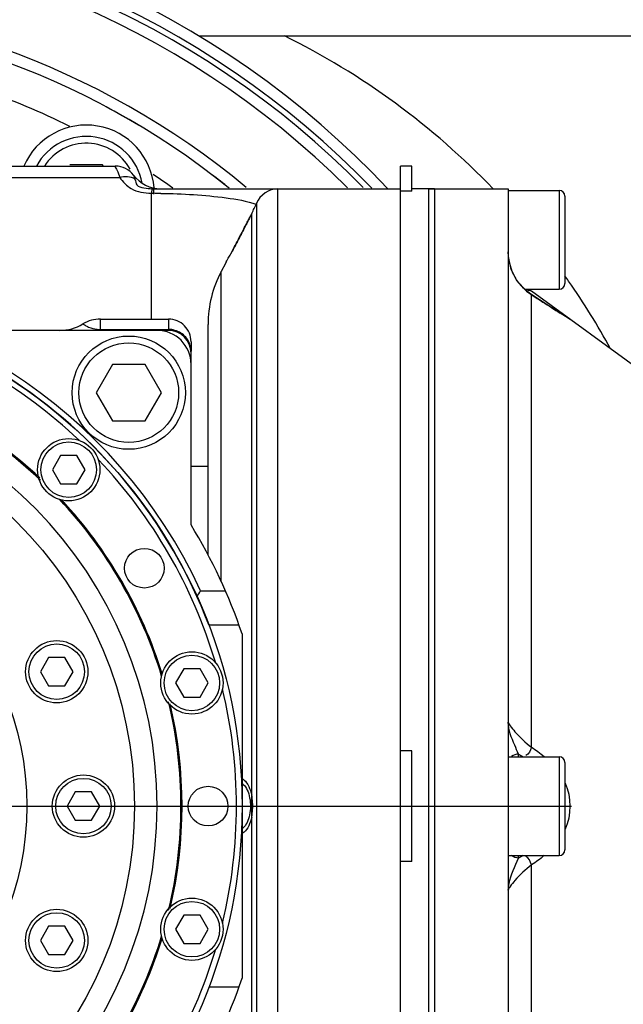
# Model space of a CAD drawing. Header units: millimetres. Extents: x 0 to 8410, y 0 to 5940.
# Tile 28 of 122: x 2096 to 2149, y 4488 to 4575. Entities that reach past the tile are written whole.
import ezdxf

# ---------------------------------------------------------------- set-up
doc = ezdxf.new("R2010")
doc.units = ezdxf.units.MM
doc.header["$LTSCALE"] = 462.55
doc.linetypes.add('CENTER', pattern=[0.6, 0.375, -0.075, 0.075, -0.075])
doc.layers.get('0').update_dxf_attribs({"linetype": 'CONTINUOUS'})
for name, color, linetype in [('204101000016_DXF_AXIS', 7, 'CONTINUOUS'), ('204101000016_DXF_DIMENSION', 7, 'CONTINUOUS'), ('304102000036DXF_CONTINUOUS_LINE', 7, 'CONTINUOUS'), ('304102000037DXF_CONTINUOUS_LINE', 7, 'CONTINUOUS'), ('304102000039DXF_CONTINUOUS_LINE', 7, 'CONTINUOUS'), ('304102000040DXF_CONTINUOUS_LINE', 7, 'CONTINUOUS'), ('304102000041DXF_CONTINUOUS_LINE', 7, 'CONTINUOUS'), ('304102000044DXF_CONTINUOUS_LINE', 7, 'CONTINUOUS'), ('304104000164DXF_CONTINUOUS_LINE', 7, 'CONTINUOUS'), ('304104000170DXF_CONTINUOUS_LINE', 7, 'CONTINUOUS'), ('304104000181DXF_CONTINUOUS_LINE', 7, 'CONTINUOUS'), ('304104000184DXF_CONTINUOUS_LINE', 7, 'CONTINUOUS'), ('304106000033DXF_CONTINUOUS_LINE', 7, 'CONTINUOUS'), ('304302000002DXF_CONTINUOUS_LINE', 7, 'CONTINUOUS'), ('501023000046DXF_CONTINUOUS_LINE', 7, 'CONTINUOUS'), ('501023000061DXF_CONTINUOUS_LINE', 7, 'CONTINUOUS'), ('501023000065DXF_CONTINUOUS_LINE', 7, 'CONTINUOUS'), ('501023000125DXF_CONTINUOUS_LINE', 7, 'CONTINUOUS'), ('501023000127DXF_CONTINUOUS_LINE', 7, 'CONTINUOUS'), ('504021000002DXF_CONTINUOUS_LINE', 7, 'CONTINUOUS')]:
    doc.layers.add(name, color=color, linetype=linetype)
doc.styles.get("Standard").update_dxf_attribs({"font": 'txt', "width": 0.7})
doc.dimstyles.new('DIMSTYLE_4', dxfattribs={"dimtxt": 90, "dimasz": 50, "dimexe": 1.5, "dimexo": 0, "dimgap": 2.25, "dimtad": 1, "dimdsep": 46, "dimtxsty": 'Standard', "dimblk": '_FILLED', "dimblk1": '_FILLED', "dimblk2": '_FILLED', "dimcen": 0.09, "dimclrt": 5, "dimazin": 2, "dimtp": 0.01, "dimtm": 0.01, "dimtfac": 1, "dimtofl": 0, "dimtmove": 0, "dimatfit": 3, "dimldrblk": '_FILLED', "dimfxl": 1, "dimtolj": 1, "dimarcsym": 0})

# ---------------------------------------------------------------- blocks, each defined once
blk = doc.blocks.new('_FILLED')
at = {"color": 0, "linetype": 'ByBlock'}
blk.add_solid([(0, 0), (-1, 0.17), (-1, -0.17)], dxfattribs=at)
blk = doc.blocks.new('*D9')
at = {"layer": '204101000016_DXF_DIMENSION', "color": 2, "linetype": 'Continuous'}
for p, q in [((1813.231, 4163.237), (1813.231, 4734.179)), ((2265.731, 3121.359), (2265.731, 4734.179)), ((1813.231, 4719.179), (2039.481, 4719.179)), ((2265.731, 4719.179), (2039.481, 4719.179))]:
    blk.add_line(p, q, dxfattribs=at)
at = {"layer": '204101000016_DXF_DIMENSION', "color": 2, "linetype": 'Continuous', "xscale": 50, "yscale": 50, "zscale": 50, "rotation": 180}
blk.add_blockref('_FILLED', (1813.231, 4719.179), dxfattribs=at)
at = {"layer": '204101000016_DXF_DIMENSION', "color": 2, "linetype": 'Continuous', "xscale": 50, "yscale": 50, "zscale": 50}
blk.add_blockref('_FILLED', (2265.731, 4719.179), dxfattribs=at)

msp = doc.modelspace()

# ---------------------------------------------------------------- linework, layer by layer
at = {"layer": '204101000016_DXF_AXIS', "color": 7, "linetype": 'CENTER'}
for p, q in [((2041.73067, 4505.35928), (2119.62512, 4505.35928)), ((2119.62512, 4505.35928), (2144.81277, 4505.35928))]:
    msp.add_line(p, q, dxfattribs=at)
at = {"layer": '304102000036DXF_CONTINUOUS_LINE', "color": 7, "linetype": 'Continuous'}
msp.add_line((2111.91623, 4573.35928), (2226.92306, 4573.35928), dxfattribs=at)
msp.add_arc((2070.73067, 4505.35928), 79.5, 43.2835589, 136.7064108, dxfattribs=at)
at = {"layer": '304102000036DXF_CONTINUOUS_LINE', "color": 9, "linetype": 'Continuous'}
for centre, radius, start, end in [((2070.73067, 4505.35928), 78.5, 44.0127774, 136.0140228), ((2089.28054, 4513.28481), 67.32292, 34.8117804, 35.2876977), ((2089.07744, 4513.14647), 67.56864, 28.8351228, 34.8097725)]:
    msp.add_arc(centre, radius, start, end, dxfattribs=at)
msp.add_open_spline([(2137.88891, 4559.86152), (2132.61844, 4565.35597), (2126.29914, 4570.00745), (2119.46305, 4573.35928)], degree=3, dxfattribs=at)
at = {"layer": '304102000037DXF_CONTINUOUS_LINE', "color": 7, "linetype": 'Continuous'}
msp.add_line((2119.46305, 4573.35928), (2223.66477, 4573.35928), dxfattribs=at)
at = {"layer": '304102000039DXF_CONTINUOUS_LINE', "color": 7, "linetype": 'Continuous'}
for start, end in [(59.1968658, 61.8810108), (51.2131301, 52.8091574)]:
    msp.add_arc((2070.73067, 4505.35928), 70, start, end, dxfattribs=at)
at = {"layer": '304102000040DXF_CONTINUOUS_LINE', "color": 9, "linetype": 'Continuous'}
for p, q in [((2103.23067, 4547.35928), (2103.23066, 4548.35928)), ((2109.23067, 4548.35928), (2109.23067, 4547.35928)), ((2103.2309, 4547.44439), (2109.23067, 4547.44439))]:
    msp.add_line(p, q, dxfattribs=at)
at = {"layer": '304102000040DXF_CONTINUOUS_LINE', "color": 7, "linetype": 'Continuous'}
for p, q in [((2103.23067, 4548.35928), (2109.23067, 4548.35928)), ((2109.23067, 4547.35928), (2108.23067, 4547.35928)), ((2111.23067, 4546.35967), (2111.23067, 4545.48694)), ((2111.23067, 4544.35928), (2111.23067, 4545.35928))]:
    msp.add_line(p, q, dxfattribs=at)
for centre, radius, start, end in [((2103.23067, 4545.35928), 3, 90, 121.0027191), ((2109.23067, 4546.35928), 2, 359.9999777, 90), ((2099.62512, 4551.35928), 4, 270, 301.0027191), ((2109.23067, 4545.35928), 2, 0, 90)]:
    msp.add_arc(centre, radius, start, end, dxfattribs=at)
at = {"layer": '304102000040DXF_CONTINUOUS_LINE', "color": 9, "linetype": 'Continuous'}
for centre, radius, start, end in [((2103.23067, 4550.143), 2.69863, 263.6293827, 270.0047986), ((2109.30201, 4545.4841), 1.92902, 20.7841487, 24.0666291), ((2109.31444, 4545.48885), 1.91571, 18.3460416, 20.7834433), ((2109.29646, 4545.4843), 1.93422, 0.0784004, 18.3062928)]:
    msp.add_arc(centre, radius, start, end, dxfattribs=at)
for points, knots in [([(2101.68544, 4547.93071), (2101.66815, 4547.92471), (2101.81276, 4547.87036), (2101.8876, 4547.78201), (2102.34109, 4547.58058), (2102.675, 4547.48979), (2102.93123, 4547.46104)], [0, 0, 0, 0, 0.04090266, 0.1709579, 0.42373771, 1, 1, 1, 1]), ([(2111.06334, 4546.27076), (2110.90996, 4546.61422), (2110.38412, 4547.22495), (2109.61093, 4547.44439), (2109.23067, 4547.44439)], [0, 0, 0, 0, 0.49728995, 1, 1, 1, 1])]:
    msp.add_open_spline(points, degree=3, knots=knots, dxfattribs=at)
at = {"layer": '304102000041DXF_CONTINUOUS_LINE', "color": 7, "linetype": 'Continuous'}
for p, q in [((2036.90224, 4561.85928), (2104.5591, 4561.85928)), ((2107.93723, 4559.85928), (2129.73067, 4559.85928)), ((2129.73067, 4510.25128), (2129.73067, 4559.05485)), ((2116.46751, 4557.45928), (2116.39606, 4557.31801)), ((2116.57985, 4557.67273), (2116.46751, 4557.45928)), ((2114.73067, 4554.11118), (2114.73067, 4554.12958)), ((2114.25699, 4553.25928), (2113.88149, 4552.54584)), ((2114.33529, 4553.40203), (2114.25699, 4553.25928)), ((2112.73067, 4527.52918), (2112.73067, 4547.88837)), ((2129.73067, 4451.07928), (2129.73067, 4500.46729))]:
    msp.add_line(p, q, dxfattribs=at)
at = {"layer": '304102000041DXF_CONTINUOUS_LINE', "color": 9, "linetype": 'Continuous'}
for p, q in [((2093.98103, 4560.85894), (2104.92941, 4560.85917)), ((2107.7988, 4559.86128), (2107.93743, 4559.85907)), ((2118.86669, 4559.85928), (2118.86669, 4450.85928)), ((2107.73067, 4548.35928), (2107.73067, 4559.4627)), ((2117.01069, 4558.60443), (2117.0107, 4557.68427)), ((2116.57987, 4556.78519), (2116.57985, 4557.67273)), ((2117.0107, 4557.45928), (2117.01069, 4453.25929)), ((2117.0107, 4557.68427), (2117.0107, 4557.45928)), ((2116.57987, 4453.93306), (2116.57987, 4556.78519)), ((2113.88149, 4525.16164), (2113.88149, 4552.54584))]:
    msp.add_line(p, q, dxfattribs=at)
msp.add_lwpolyline([(2107.73067, 4559.4627), (2107.81572, 4559.45998), (2107.90247, 4559.45895)], dxfattribs=at)
at = {"layer": '304102000041DXF_CONTINUOUS_LINE', "color": 7, "linetype": 'Continuous'}
for centre, radius, start, end in [((2070.73067, 4505.35928), 70, 51.2846468, 128.7153458), ((2104.5591, 4559.85928), 2, 36.8707406, 90), ((2108.5591, 4562.85928), 3, 216.8698976, 270), ((2107.73067, 4562.33019), 10, 332.2414595, 338.1295133), ((1983.62004, 4624.55782), 148.83099, 332.9626476, 333.1416476), ((1991.10001, 4620.71018), 140.41941, 332.2837863, 332.6695525), ((1986.51025, 4623.08247), 145.586, 332.6694666, 332.962766), ((1995.9688, 4618.15228), 134.9196, 331.8695496, 332.2837741), ((2000.01162, 4615.99369), 130.33659, 331.5170925, 331.868453), ((2002.86556, 4614.45002), 127.09192, 331.2920545, 331.515192), ((2122.73067, 4547.88837), 10, 152.2414594, 180)]:
    msp.add_arc(centre, radius, start, end, dxfattribs=at)
at = {"layer": '304102000041DXF_CONTINUOUS_LINE', "color": 9, "linetype": 'Continuous'}
for centre, radius, start, end in [((2070.73067, 4505.35928), 66.99988, 63.6020604, 70.8313579), ((2070.73067, 4505.35928), 66.99988, 54.5196416, 56.3354469), ((2107.75347, 4499.54137), 59.91776, 89.2263501, 89.8575168)]:
    msp.add_arc(centre, radius, start, end, dxfattribs=at)
for points, knots in [([(2104.5591, 4561.85928), (2104.46964, 4561.87737), (2104.8641, 4561.28135), (2104.8209, 4561.10022), (2104.92936, 4560.85917)], [0, 0, 0, 0, 0.2566511, 1, 1, 1, 1]), ([(2104.92941, 4560.85917), (2105.21138, 4560.48248), (2105.96941, 4559.63901), (2107.11991, 4559.48393), (2107.73067, 4559.4627)], [0, 0, 0, 0, 0.43501049, 1, 1, 1, 1]), ([(2106.1591, 4561.05928), (2106.12788, 4561.06659), (2106.26685, 4560.85216), (2106.24494, 4560.78719), (2106.27948, 4560.69923)], [0, 0, 0, 0, 0.25333219, 1, 1, 1, 1]), ([(2106.27948, 4560.69923), (2106.34311, 4560.53642), (2106.34485, 4560.05987), (2107.12261, 4559.9421), (2107.55468, 4559.86887), (2107.7988, 4559.86128)], [0, 0, 0, 0, 0.27026216, 0.62238368, 1, 1, 1, 1]), ([(2107.75477, 4559.6768), (2107.75099, 4559.63779), (2107.74372, 4559.54572), (2107.73817, 4559.45354), (2107.73528, 4559.40047)], [0, 0, 0, 0, 0.42439442, 1, 1, 1, 1]), ([(2107.7988, 4559.86129), (2107.78677, 4559.85759), (2107.76206, 4559.7853), (2107.75974, 4559.72815), (2107.75477, 4559.6768)], [0, 0, 0, 0, 0.19616682, 1, 1, 1, 1]), ([(2107.9131, 4559.678), (2107.91157, 4559.63811), (2107.909, 4559.54384), (2107.90753, 4559.44955), (2107.90687, 4559.39517)], [0, 0, 0, 0, 0.4232443, 1, 1, 1, 1]), ([(2107.93713, 4559.85924), (2107.9273, 4559.85936), (2107.91805, 4559.77202), (2107.91509, 4559.72963), (2107.9131, 4559.678)], [0, 0, 0, 0, 0.15986439, 1, 1, 1, 1]), ([(2108.5625, 4559.45367), (2110.48769, 4559.42777), (2113.31275, 4559.25672), (2116.14686, 4558.79567), (2116.99583, 4558.46137)], [0, 0, 0, 0, 0.67847477, 1, 1, 1, 1])]:
    msp.add_open_spline(points, degree=3, knots=knots, dxfattribs=at)
msp.add_open_spline([(2106.27952, 4560.69928), (2105.90745, 4560.95807), (2105.36692, 4560.97726), (2104.92932, 4560.85931)], degree=3, dxfattribs=at)
at = {"layer": '304102000041DXF_CONTINUOUS_LINE', "color": 7, "linetype": 'Continuous'}
for points in [[(2118.86669, 4559.85928), (2118.11989, 4559.85928), (2117.28893, 4559.29747), (2117.01069, 4558.60443)], [(2115.83165, 4507.27704), (2115.98607, 4507.14391), (2116.10054, 4506.96381), (2116.1869, 4506.77912)], [(2116.1869, 4506.77912), (2116.28918, 4506.56037), (2116.35729, 4506.32461), (2116.40167, 4506.08724)], [(2116.40167, 4506.08724), (2116.44883, 4505.835), (2116.46973, 4505.57681), (2116.46733, 4505.3202)], [(2116.46733, 4505.3202), (2116.46282, 4504.83938), (2116.38266, 4504.34046), (2116.17197, 4503.90823)], [(2116.17197, 4503.90823), (2116.0864, 4503.73268), (2115.97422, 4503.5622), (2115.82517, 4503.436)]]:
    msp.add_open_spline(points, degree=3, dxfattribs=at)
at = {"layer": '304102000041DXF_CONTINUOUS_LINE', "color": 2, "linetype": 'Continuous'}
for points in [[(2116.57985, 4557.66375), (2116.61186, 4557.72738), (2116.65956, 4557.82546), (2116.67558, 4557.85928), (2116.67556, 4557.85928)], [(2116.57985, 4557.66375), (2116.51654, 4557.53788), (2116.32676, 4557.16133), (2115.86918, 4556.26573), (2115.28212, 4555.14047), (2114.90431, 4554.43318), (2114.73067, 4554.11118)], [(2116.57985, 4504.39004), (2116.624, 4504.59868), (2116.67969, 4505.03716), (2116.67868, 4505.6942), (2116.62295, 4506.12484), (2116.57985, 4506.32853)]]:
    msp.add_open_spline(points, degree=3, dxfattribs=at)
for points, knots in [([(2115.73069, 4507.77559), (2115.7925, 4507.74394), (2116.01611, 4507.59357), (2116.34797, 4507.13859), (2116.52069, 4506.60814), (2116.57985, 4506.32853)], [0, 0, 0, 0, 0.15474738, 0.57737369, 1, 1, 1, 1]), ([(2116.57985, 4504.39004), (2116.5207, 4504.11043), (2116.34779, 4503.58056), (2116.01791, 4503.12663), (2115.79334, 4502.97517), (2115.7307, 4502.94309)], [0, 0, 0, 0, 0.42198202, 0.84396405, 1, 1, 1, 1])]:
    msp.add_open_spline(points, degree=3, knots=knots, dxfattribs=at)
at = {"layer": '304102000041DXF_CONTINUOUS_LINE', "color": 7, "linetype": 'Continuous'}
for points, knots in [([(2115.73546, 4507.34942), (2115.75202, 4507.3387), (2115.78492, 4507.31563), (2115.81618, 4507.29037), (2115.83165, 4507.27704)], [0, 0, 0, 0, 0.49127982, 1, 1, 1, 1]), ([(2115.82517, 4503.436), (2115.81066, 4503.42371), (2115.78135, 4503.40036), (2115.7506, 4503.37894), (2115.73514, 4503.36894)], [0, 0, 0, 0, 0.50810233, 1, 1, 1, 1])]:
    msp.add_open_spline(points, degree=3, knots=knots, dxfattribs=at)
at = {"layer": '304102000044DXF_CONTINUOUS_LINE', "color": 7, "linetype": 'Continuous'}
for p, q in [((2132.23067, 4450.85928), (2132.23067, 4559.85928)), ((2132.23067, 4559.85928), (2139.23067, 4559.85928)), ((2139.23067, 4559.85928), (2139.23067, 4450.85928)), ((2140.81847, 4550.86556), (2140.02898, 4551.71743)), ((2141.23499, 4550.55548), (2140.81847, 4550.86556)), ((2141.99704, 4550.05332), (2141.2353, 4550.55547)), ((2161.50072, 4536.04314), (2141.28059, 4550.81939)), ((2143.0692, 4549.35732), (2141.99704, 4550.05332)), ((2143.91483, 4548.8173), (2143.0692, 4549.35732)), ((2144.45955, 4548.47363), (2143.91483, 4548.8173))]:
    msp.add_line(p, q, dxfattribs=at)
at = {"layer": '304102000044DXF_CONTINUOUS_LINE', "color": 9, "linetype": 'Continuous'}
for p, q in [((2141.28002, 4550.51758), (2141.23521, 4550.55533)), ((2141.27913, 4549.94649), (2141.28029, 4550.51764)), ((2141.28088, 4510.55455), (2141.27913, 4549.94649)), ((2140.14351, 4509.71928), (2140.14351, 4509.95098)), ((2140.14351, 4500.76759), (2140.14351, 4500.99928)), ((2141.27912, 4460.77307), (2141.28087, 4500.16401))]:
    msp.add_line(p, q, dxfattribs=at)
at = {"layer": '304102000044DXF_CONTINUOUS_LINE', "color": 7, "linetype": 'Continuous'}
msp.add_lwpolyline([(2140.02898, 4551.71743), (2139.4956, 4552.74197), (2139.24693, 4553.89615), (2139.23084, 4554.29142)], dxfattribs=at)
at = {"layer": '304102000044DXF_CONTINUOUS_LINE', "color": 9, "linetype": 'Continuous'}
for centre, radius, start, end in [((2143.77266, 4554.25991), 4.54019, 186.54171, 197.8151369), ((2143.62316, 4554.21715), 4.38477, 197.8809627, 200.2610361), ((2143.5795, 4554.20122), 4.3383, 200.263211, 201.3251089), ((2143.56092, 4554.19565), 4.31896, 201.3460161, 214.502695), ((2143.55194, 4554.19165), 4.3093, 214.5264508, 217.0006563), ((2143.62393, 4554.24935), 4.40152, 217.0365662, 225.2417232), ((2143.72056, 4554.34417), 4.53689, 225.2183444, 228.6416091), ((2143.83648, 4554.48189), 4.71685, 228.6900927, 236.4680168), ((2143.96162, 4554.66411), 4.93788, 236.425552, 237.1110676), ((2226.52036, 4679.28408), 154.42366, 236.4964647, 236.9409333), ((2223.88433, 4675.23196), 149.58958, 236.9404862, 237.6387808), ((2146.00985, 4519.90908), 11.55758, 239.4975616, 241.8481891), ((2146.00792, 4490.81292), 11.55365, 118.1514449, 120.5028463)]:
    msp.add_arc(centre, radius, start, end, dxfattribs=at)
at = {"layer": '304102000044DXF_CONTINUOUS_LINE', "color": 7, "linetype": 'Continuous'}
msp.add_arc((2144.23067, 4554.85635), 5, 230.7165443, 233.8394908, dxfattribs=at)
at = {"layer": '304102000044DXF_CONTINUOUS_LINE', "color": 9, "linetype": 'Continuous'}
for points, knots in [([(2141.28061, 4550.81942), (2141.23503, 4550.85271), (2141.11387, 4550.91944), (2140.97525, 4550.87117), (2140.9146, 4550.83013)], [0, 0, 0, 0, 0.43527615, 1, 1, 1, 1]), ([(2144.71132, 4548.31232), (2144.73314, 4548.29981), (2144.10993, 4548.68033), (2144.09231, 4548.69983), (2143.81574, 4548.87508)], [0, 0, 0, 0, 0.07134243, 1, 1, 1, 1]), ([(2140.14351, 4509.95098), (2140.02394, 4510.20779), (2139.63468, 4511.11182), (2139.23049, 4512.06771), (2139.23079, 4512.77619)], [0, 0, 0, 0, 0.28563709, 1, 1, 1, 1]), ([(2139.23063, 4512.77568), (2139.23064, 4512.65795), (2139.4688, 4512.35796), (2140.07084, 4511.58358), (2140.75307, 4510.96007), (2141.28088, 4510.55455)], [0, 0, 0, 0, 0.11603631, 0.34397001, 1, 1, 1, 1]), ([(2139.2308, 4497.94237), (2139.23073, 4498.13737), (2139.38411, 4499.12803), (2139.80613, 4500.0432), (2140.14351, 4500.76759)], [0, 0, 0, 0, 0.19615341, 1, 1, 1, 1]), ([(2141.28086, 4500.164), (2140.75306, 4499.75849), (2140.07084, 4499.13498), (2139.46881, 4498.36061), (2139.23065, 4498.06062), (2139.23064, 4497.94289)], [0, 0, 0, 0, 0.65602798, 0.88396222, 1, 1, 1, 1])]:
    msp.add_open_spline(points, degree=3, knots=knots, dxfattribs=at)
for points in [[(2141.28078, 4510.55465), (2141.17814, 4510.27571), (2141.05272, 4509.91164), (2140.76845, 4509.82484)], [(2141.28088, 4510.55455), (2141.6697, 4510.30742), (2142.04391, 4510.03484), (2142.39462, 4509.73607)], [(2140.14351, 4509.95099), (2139.91984, 4509.9371), (2139.68702, 4509.86781), (2139.50716, 4509.73413)], [(2144.24781, 4507.38955), (2144.81764, 4506.16074), (2144.81697, 4504.55453), (2144.24643, 4503.32605)], [(2140.14351, 4500.76758), (2139.91984, 4500.78147), (2139.68702, 4500.85076), (2139.50716, 4500.98444)], [(2141.28075, 4500.16393), (2141.17812, 4500.44288), (2141.05271, 4500.80691), (2140.76846, 4500.89379)], [(2142.39521, 4500.98301), (2142.04433, 4500.68404), (2141.66991, 4500.41128), (2141.28087, 4500.16401)]]:
    msp.add_open_spline(points, degree=3, dxfattribs=at)
at = {"layer": '304104000164DXF_CONTINUOUS_LINE', "color": 7, "linetype": 'Continuous'}
for radius, start, end in [(78, 44.4330317, 135.5669532), (76.99999, 45.1455689, 134.8544149), (70.99999, 50.2967321, 129.7032441)]:
    msp.add_arc((2070.73067, 4505.35928), radius, start, end, dxfattribs=at)
at = {"layer": '304104000170DXF_CONTINUOUS_LINE', "color": 7, "linetype": 'Continuous'}
msp.add_line((2111.23067, 4535.35928), (2112.73067, 4535.35928), dxfattribs=at)
at = {"layer": '304104000181DXF_CONTINUOUS_LINE', "color": 7, "linetype": 'Continuous'}
for p, q in [((2108.23067, 4547.35928), (2092.91738, 4547.35928)), ((2111.23067, 4530.17863), (2111.23067, 4544.35928)), ((2112.07375, 4524.35928), (2114.26514, 4524.35928)), ((2112.79015, 4521.35928), (2115.45483, 4521.35928)), ((2115.73067, 4520.56619), (2115.73067, 4490.15238)), ((2115.45483, 4489.35928), (2112.79015, 4489.35928))]:
    msp.add_line(p, q, dxfattribs=at)
for centre, radius, start, end in [((2070.73067, 4505.35928), 45.49991, 24.6820501, 155.3178997), ((2108.23067, 4544.35928), 3, 0, 90), ((2070.73067, 4505.35928), 45, 20.8274969, 57.623901), ((2070.73067, 4505.35928), 47.5, 18.6717181, 31.5009414), ((1971.27425, 4614.60768), 167.24016, 327.1376101, 327.3413079), ((2070.73067, 4505.35928), 47.5, 328.4990586, 341.3282819)]:
    msp.add_arc(centre, radius, start, end, dxfattribs=at)
at = {"layer": '304104000184DXF_CONTINUOUS_LINE', "color": 7, "linetype": 'Continuous'}
for radius in [35.5, 26]:
    msp.add_circle((2070.73067, 4505.35928), radius, dxfattribs=at)
msp.add_arc((2070.73067, 4505.35928), 37.5, 182.2924428, 177.7075572, dxfattribs=at)
at = {"layer": '304106000033DXF_CONTINUOUS_LINE', "color": 7, "linetype": 'Continuous'}
for p, q in [((2130.73067, 4561.85928), (2129.73067, 4561.85928)), ((2129.73067, 4448.85935), (2129.73067, 4561.85922)), ((2130.73067, 4559.63928), (2130.73067, 4561.8592)), ((2130.73067, 4559.63928), (2129.73067, 4559.63928)), ((2132.73067, 4559.85928), (2130.73067, 4559.85928)), ((2132.73067, 4559.85928), (2132.73067, 4450.85928)), ((2130.73067, 4510.25128), (2129.73067, 4510.25128)), ((2130.73067, 4500.46729), (2130.73067, 4510.25128)), ((2130.73067, 4500.46729), (2129.73067, 4500.46729))]:
    msp.add_line(p, q, dxfattribs=at)
at = {"layer": '304302000002DXF_CONTINUOUS_LINE', "color": 7, "linetype": 'Continuous'}
for centre, radius in [((2070.73067, 4505.35928), 45), ((2107.10374, 4526.35928), 1.75), ((2112.73067, 4505.35928), 1.75)]:
    msp.add_circle(centre, radius, dxfattribs=at)
at = {"layer": '304302000002DXF_CONTINUOUS_LINE', "color": 9, "linetype": 'Continuous'}
for start, end in [(46.5452907, 73.4437927), (16.5940354, 43.4163482), (346.5802512, 13.4191355), (316.5837142, 343.4059937)]:
    msp.add_arc((2070.73067, 4505.35928), 44.5, start, end, dxfattribs=at)
at = {"layer": '304302000002DXF_CONTINUOUS_LINE', "color": 7, "linetype": 'Continuous'}
for radius, start, end in [(39.6, 46.5762759, 73.4312871), (39.7, 46.8568748, 73.1620625), (39.6, 16.8449774, 43.1629738), (39.7, 17.1088569, 42.9107341), (39.6, 346.5781383, 13.4221985), (39.7, 346.8517633, 13.1483298), (39.6, 316.8381173, 343.154785), (39.7, 317.0885959, 342.8914786)]:
    msp.add_arc((2070.73067, 4505.35928), radius, start, end, dxfattribs=at)
at = {"layer": '501023000046DXF_CONTINUOUS_LINE', "color": 7, "linetype": 'Continuous'}
for p, q in [((2104.2873, 4544.35928), (2102.84392, 4541.85928)), ((2107.17405, 4544.35928), (2104.2873, 4544.35928)), ((2108.61742, 4541.85928), (2107.17405, 4544.35928)), ((2102.84392, 4541.85928), (2104.2873, 4539.35928)), ((2107.17405, 4539.35928), (2108.61742, 4541.85928)), ((2104.2873, 4539.35928), (2107.17405, 4539.35928))]:
    msp.add_line(p, q, dxfattribs=at)
msp.add_circle((2105.73067, 4541.85928), 5, dxfattribs=at)
at = {"layer": '501023000046DXF_CONTINUOUS_LINE', "color": 9, "linetype": 'Continuous'}
msp.add_circle((2105.73067, 4541.85928), 4.4, dxfattribs=at)
at = {"layer": '501023000061DXF_CONTINUOUS_LINE', "color": 7, "linetype": 'Continuous'}
for p, q in [((2099.70747, 4536.30777), (2098.98578, 4535.05777)), ((2101.15084, 4536.30777), (2099.70747, 4536.30777)), ((2101.87253, 4535.05777), (2101.15084, 4536.30777)), ((2098.98578, 4535.05777), (2099.70747, 4533.80777)), ((2101.15084, 4533.80777), (2101.87253, 4535.05777)), ((2099.70747, 4533.80777), (2101.15084, 4533.80777)), ((2110.57787, 4517.47968), (2109.85618, 4516.22968)), ((2112.02124, 4517.47968), (2110.57787, 4517.47968)), ((2112.74293, 4516.22968), (2112.02124, 4517.47968)), ((2109.85618, 4516.22968), (2110.57787, 4514.97968)), ((2112.02124, 4514.97968), (2112.74293, 4516.22968)), ((2110.57787, 4514.97968), (2112.02124, 4514.97968)), ((2110.57787, 4495.73888), (2109.85618, 4494.48888)), ((2112.02124, 4495.73888), (2110.57787, 4495.73888)), ((2112.74293, 4494.48888), (2112.02124, 4495.73888)), ((2109.85618, 4494.48888), (2110.57787, 4493.23888)), ((2112.02124, 4493.23888), (2112.74293, 4494.48888)), ((2110.57787, 4493.23888), (2112.02124, 4493.23888))]:
    msp.add_line(p, q, dxfattribs=at)
for centre in [(2100.42916, 4535.05777), (2111.29956, 4516.22968), (2111.29956, 4494.48888)]:
    msp.add_circle(centre, 2.75, dxfattribs=at)
at = {"layer": '501023000061DXF_CONTINUOUS_LINE', "color": 9, "linetype": 'Continuous'}
for centre in [(2100.42916, 4535.05777), (2111.29956, 4516.22968), (2111.29956, 4494.48888)]:
    msp.add_circle(centre, 2.45, dxfattribs=at)
at = {"layer": '501023000065DXF_CONTINUOUS_LINE', "color": 7, "linetype": 'Continuous'}
for p, q in [((2139.23067, 4559.71928), (2143.73067, 4559.71928)), ((2144.23067, 4559.21928), (2144.23067, 4551.49928)), ((2140.69454, 4550.99928), (2143.73067, 4550.99928)), ((2139.23067, 4509.71928), (2143.73067, 4509.71928)), ((2144.23067, 4509.21928), (2144.23067, 4501.49928)), ((2139.23067, 4500.99928), (2143.73067, 4500.99928))]:
    msp.add_line(p, q, dxfattribs=at)
at = {"layer": '501023000065DXF_CONTINUOUS_LINE', "color": 9, "linetype": 'Continuous'}
for p, q in [((2143.73067, 4559.71928), (2143.73067, 4550.99928)), ((2143.73067, 4509.71928), (2143.73067, 4500.99928))]:
    msp.add_line(p, q, dxfattribs=at)
at = {"layer": '501023000065DXF_CONTINUOUS_LINE', "color": 7, "linetype": 'Continuous'}
for centre, start, end in [((2143.73067, 4559.21928), 0, 90), ((2143.73067, 4551.49928), 270, 360), ((2143.73067, 4509.21928), 0, 90), ((2143.73067, 4501.49928), 270, 360)]:
    msp.add_arc(centre, 0.5, start, end, dxfattribs=at)
at = {"layer": '501023000125DXF_CONTINUOUS_LINE', "color": 7, "linetype": 'Continuous'}
for p, q in [((2103.42405, 4561.98587), (2100.5373, 4561.98587)), ((2103.49713, 4561.85928), (2103.42405, 4561.98587))]:
    msp.add_line(p, q, dxfattribs=at)
msp.add_arc((2101.98067, 4559.48587), 5, 10, 151.6574713, dxfattribs=at)
at = {"layer": '501023000125DXF_CONTINUOUS_LINE', "color": 9, "linetype": 'Continuous'}
msp.add_arc((2101.98067, 4559.48587), 4.4, 28.5736479, 147.3264258, dxfattribs=at)
at = {"layer": '501023000127DXF_CONTINUOUS_LINE', "color": 7, "linetype": 'Continuous'}
for p, q in [((2098.64925, 4518.47247), (2097.92756, 4517.22247)), ((2100.09262, 4518.47247), (2098.64925, 4518.47247)), ((2100.81431, 4517.22247), (2100.09262, 4518.47247)), ((2097.92756, 4517.22247), (2098.64925, 4515.97247)), ((2100.09262, 4515.97247), (2100.81431, 4517.22247)), ((2098.64925, 4515.97247), (2100.09262, 4515.97247)), ((2101.00898, 4506.60928), (2100.2873, 4505.35928)), ((2102.45236, 4506.60928), (2101.00898, 4506.60928)), ((2103.17405, 4505.35928), (2102.45236, 4506.60928)), ((2100.2873, 4505.35928), (2101.00898, 4504.10928)), ((2102.45236, 4504.10928), (2103.17405, 4505.35928)), ((2101.00898, 4504.10928), (2102.45236, 4504.10928)), ((2098.64925, 4494.7461), (2097.92756, 4493.4961)), ((2100.09262, 4494.7461), (2098.64925, 4494.7461)), ((2100.81431, 4493.4961), (2100.09262, 4494.7461)), ((2097.92756, 4493.4961), (2098.64925, 4492.2461)), ((2100.09262, 4492.2461), (2100.81431, 4493.4961)), ((2098.64925, 4492.2461), (2100.09262, 4492.2461))]:
    msp.add_line(p, q, dxfattribs=at)
for centre in [(2099.37094, 4517.22247), (2101.73067, 4505.35928), (2099.37094, 4493.4961)]:
    msp.add_circle(centre, 2.75, dxfattribs=at)
at = {"layer": '501023000127DXF_CONTINUOUS_LINE', "color": 9, "linetype": 'Continuous'}
for centre in [(2099.37094, 4517.22247), (2101.73067, 4505.35928), (2099.37094, 4493.4961)]:
    msp.add_circle(centre, 2.45, dxfattribs=at)
at = {"layer": '504021000002DXF_CONTINUOUS_LINE', "color": 7, "linetype": 'Continuous'}
msp.add_arc((2101.98067, 4559.48587), 6, 4.259044, 156.6667334, dxfattribs=at)

# ---------------------------------------------------------------- dimensions: what is measured, and where the dimension line sits
at = {"layer": '204101000016_DXF_DIMENSION', "color": 2, "linetype": 'Continuous'}
dim = msp.add_linear_dim(base=(1813.23067, 4719.17912), p1=(2265.73067, 3121.35928), p2=(1813.23067, 4163.23731), angle=180, dimstyle='DIMSTYLE_4', dxfattribs=at)
dim.commit()
dim.dimension.update_dxf_attribs({"geometry": '*D9', "text_midpoint": (1902.21741, 4719.17912), "dimtype": 160})

doc.saveas('drawing.dxf')
